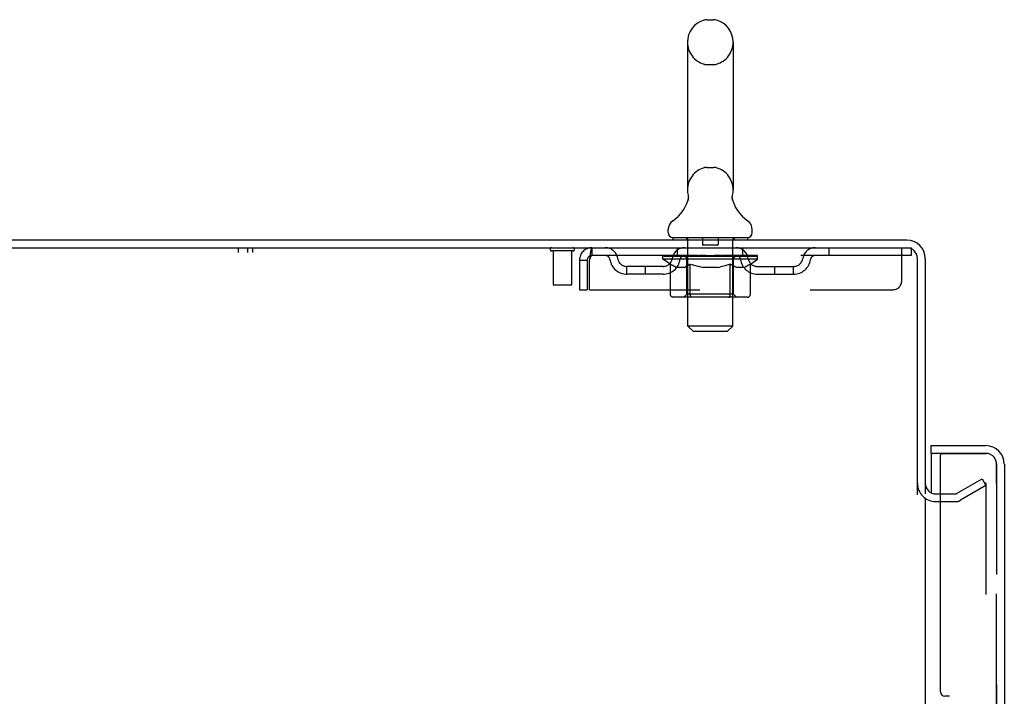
# Model space of a CAD drawing. Header units: inches. Extents: x 0 to 268, y 0 to 174.
# Tile 68 of 85: x 13 to 26, y 123 to 132. Entities that reach past the tile are written whole.
import ezdxf

# ---------------------------------------------------------------- set-up
doc = ezdxf.new("R2010")
doc.units = ezdxf.units.IN
doc.header["$LTSCALE"] = 14.749625
doc.header["$MEASUREMENT"] = 0
doc.linetypes.add('HIDDEN', pattern=[0.2, 0.1, -0.1])
doc.layers.get('0').update_dxf_attribs({"linetype": 'CONTINUOUS'})
for name, color, linetype in [('DEFAULT_2', 8, 'HIDDEN'), ('LEFTHAND_DOOR_ASSEMBLY', 7, 'CONTINUOUS'), ('RIGHTHAND_DOOR_ASSEMBLY', 7, 'CONTINUOUS'), ('WITNESSMARKS', 7, 'CONTINUOUS')]:
    doc.layers.add(name, color=color, linetype=linetype)

msp = doc.modelspace()

# ---------------------------------------------------------------- linework, layer by layer
at = {"color": 7, "linetype": 'Continuous'}
for p, q in [((22.362, 132.282), (22.449, 132.282)), ((22.1, 131.982), (22.1, 130.007)), ((22.712, 131.982), (22.712, 130.007)), ((22.106, 129.864), (22.104, 129.859)), ((22.7, 129.918), (22.701, 129.923)), ((22.7, 129.913), (22.7, 129.918)), ((22.7, 129.908), (22.7, 129.913)), ((22.7, 129.903), (22.7, 129.908)), ((22.7, 129.898), (22.7, 129.903)), ((22.7, 129.893), (22.7, 129.898)), ((22.701, 129.888), (22.7, 129.893)), ((22.701, 129.923), (22.702, 129.928)), ((22.701, 129.883), (22.701, 129.888)), ((22.702, 129.878), (22.701, 129.883)), ((22.703, 129.874), (22.702, 129.878)), ((22.703, 129.933), (22.704, 129.937)), ((22.704, 129.87), (22.703, 129.874)), ((21.843, 129.436), (21.843, 129.475)), ((22.968, 129.436), (22.968, 129.475)), ((21.906, 129.367), (21.906, 129.337)), ((22.906, 129.367), (21.906, 129.367)), ((22.906, 129.367), (22.906, 129.337))]:
    msp.add_line(p, q, dxfattribs=at)
at = {"color": 3, "linetype": 'Continuous'}
for p, q in [((7.333, 129.337), (25.034, 129.337)), ((7.371, 129.233), (25.034, 129.233)), ((25.177, 125.929), (25.177, 129.09)), ((25.281, 129.09), (25.281, 125.941)), ((25.423, 125.941), (25.485, 125.941)), ((25.281, 125.889), (25.281, 52.785))]:
    msp.add_line(p, q, dxfattribs=at)
at = {"color": 7, "linetype": 'Continuous'}
for points in [[(22.108, 129.937), (22.109, 129.933), (22.11, 129.928), (22.11, 129.923), (22.111, 129.918), (22.111, 129.913), (22.111, 129.908), (22.112, 129.903), (22.111, 129.898), (22.111, 129.893), (22.111, 129.888), (22.11, 129.883), (22.109, 129.879), (22.108, 129.874), (22.107, 129.869), (22.106, 129.864)], [(22.702, 129.928), (22.703, 129.933), (22.704, 129.937)]]:
    msp.add_lwpolyline(points, dxfattribs=at)
for centre, radius, start, end in [((22.406, 131.982), 0.306, 105.6303, 180), ((22.362, 132.138), 0.144, 90, 105.6303), ((22.449, 132.138), 0.144, 74.3697, 90), ((22.406, 131.982), 0.306, 0, 74.3697), ((22.406, 130.007), 0.306, 180, 193.2053), ((22.406, 130.007), 0.306, 346.7947, 360), ((21.608, 130.023), 0.523, 304.6624, 347.2389), ((23.204, 130.023), 0.523, 192.7611, 235.3376), ((21.987, 129.475), 0.144, 124.6624, 180), ((22.824, 129.475), 0.144, 360, 55.3376), ((21.912, 129.436), 0.069, 180, 265), ((22.899, 129.436), 0.069, 275, 360)]:
    msp.add_arc(centre, radius, start, end, dxfattribs=at)
at = {"color": 3, "linetype": 'Continuous'}
for centre, radius, start, end in [((25.034, 129.09), 0.246, 0, 90), ((25.034, 129.09), 0.142, 0, 90), ((25.423, 126.083), 0.142, 180, 270)]:
    msp.add_arc(centre, radius, start, end, dxfattribs=at)
at = {"layer": 'DEFAULT_2', "color": 8, "linetype": 'HIDDEN'}
for p, q in [((22.362, 131.682), (22.449, 131.682)), ((22.362, 130.307), (22.449, 130.307)), ((22.086, 129.367), (22.086, 129.337)), ((22.106, 128.186), (22.106, 129.337)), ((22.301, 129.357), (22.301, 129.277)), ((22.511, 129.357), (22.511, 129.277)), ((22.706, 128.186), (22.706, 129.337)), ((22.726, 129.367), (22.726, 129.337)), ((20.823, 129.233), (20.823, 129.129)), ((21.968, 129.129), (21.968, 129.233)), ((22.501, 129.267), (22.311, 129.267)), ((22.843, 129.129), (22.843, 129.233)), ((23.993, 129.233), (23.993, 129.129)), ((24.968, 128.795), (24.968, 129.233)), ((25.034, 129.233), (25.093, 129.233)), ((25.093, 129.233), (25.093, 129.129)), ((20.569, 129.19), (20.285, 129.19)), ((20.303, 129.19), (20.303, 128.743)), ((20.551, 129.19), (20.551, 128.743)), ((20.656, 129.066), (20.656, 128.67)), ((20.656, 129.066), (20.76, 129.066)), ((20.76, 129.066), (20.76, 128.67)), ((20.79, 128.67), (20.79, 129.066)), ((25.093, 129.129), (20.823, 129.129)), ((21.772, 129.082), (21.772, 129.129)), ((21.872, 129.012), (21.772, 129.082)), ((23.039, 129.082), (21.772, 129.082)), ((21.782, 129.122), (21.782, 129.129)), ((21.791, 129.119), (21.791, 129.122)), ((21.791, 129.119), (23.021, 129.119)), ((21.8, 129.119), (21.8, 129.122)), ((21.8, 129.119), (21.8, 129.122)), ((21.811, 129.122), (21.811, 129.129)), ((21.827, 129.119), (21.827, 129.122)), ((21.829, 129.119), (21.829, 129.122)), ((21.857, 129.122), (21.857, 129.129)), ((21.872, 129.119), (21.872, 129.122)), ((21.874, 129.119), (21.874, 129.122)), ((22.079, 129.122), (21.877, 129.122)), ((21.921, 129.122), (21.921, 129.129)), ((21.922, 129.119), (21.922, 129.122)), ((21.923, 129.119), (21.923, 129.122)), ((21.926, 129.119), (21.926, 129.122)), ((21.933, 129.119), (21.933, 129.122)), ((21.933, 129.119), (21.933, 129.122)), ((21.936, 129.119), (21.936, 129.122)), ((21.94, 129.119), (21.94, 129.123)), ((21.944, 129.119), (21.944, 129.122)), ((21.958, 129.119), (21.958, 129.122)), ((21.976, 129.119), (21.976, 129.122)), ((21.977, 129.119), (21.977, 129.124)), ((21.997, 129.119), (21.997, 129.122)), ((21.999, 129.122), (21.999, 129.129)), ((22.008, 129.119), (22.008, 129.122)), ((22.012, 129.119), (22.012, 129.122)), ((22.022, 129.119), (22.022, 129.122)), ((22.033, 129.119), (22.033, 129.126)), ((22.048, 129.119), (22.048, 129.122)), ((22.051, 129.119), (22.051, 129.122)), ((22.079, 129.119), (22.079, 129.122)), ((22.146, 129.122), (22.084, 129.122)), ((22.089, 129.122), (22.089, 129.129)), ((22.093, 128.61), (22.093, 129.079)), ((22.096, 129.119), (22.096, 129.122)), ((22.1, 129.119), (22.1, 129.122)), ((22.106, 129.119), (22.106, 129.127)), ((22.111, 129.119), (22.111, 129.122)), ((22.122, 129.119), (22.122, 129.122)), ((22.146, 129.119), (22.146, 129.122)), ((22.221, 129.122), (22.161, 129.122)), ((22.182, 129.119), (22.182, 129.122)), ((22.189, 129.122), (22.189, 129.129)), ((22.193, 129.119), (22.193, 129.122)), ((22.195, 129.119), (22.195, 129.128)), ((22.198, 129.119), (22.198, 129.122)), ((22.205, 129.119), (22.205, 129.122)), ((22.221, 129.119), (22.221, 129.122)), ((22.301, 129.122), (22.247, 129.122)), ((22.26, 129.119), (22.26, 129.122)), ((22.291, 129.122), (22.406, 129.129)), ((22.296, 129.122), (22.296, 129.129)), ((22.296, 129.129), (22.296, 129.129)), ((22.296, 129.122), (22.296, 129.128)), ((22.296, 129.119), (22.296, 129.122)), ((22.3, 129.119), (22.3, 129.122)), ((22.301, 129.119), (22.301, 129.122)), ((22.301, 129.119), (22.301, 129.122)), ((22.385, 129.122), (22.337, 129.122)), ((22.342, 129.119), (22.342, 129.122)), ((22.385, 129.119), (22.385, 129.122)), ((22.403, 129.122), (22.403, 129.122)), ((22.403, 129.119), (22.403, 129.122)), ((22.403, 129.119), (22.403, 129.122)), ((22.406, 129.122), (22.406, 129.129)), ((22.406, 129.129), (22.52, 129.122)), ((22.408, 129.119), (22.408, 129.122)), ((22.408, 129.119), (22.408, 129.122)), ((22.408, 129.122), (22.408, 129.122)), ((22.426, 129.119), (22.426, 129.122)), ((22.426, 129.122), (22.475, 129.122)), ((22.469, 129.119), (22.469, 129.122)), ((22.51, 129.119), (22.51, 129.122)), ((22.51, 129.119), (22.51, 129.122)), ((22.51, 129.122), (22.565, 129.122)), ((22.511, 129.119), (22.511, 129.122)), ((22.515, 129.129), (22.516, 129.129)), ((22.515, 129.122), (22.515, 129.128)), ((22.515, 129.119), (22.515, 129.122)), ((22.516, 129.122), (22.516, 129.129)), ((22.552, 129.119), (22.552, 129.122)), ((22.591, 129.119), (22.591, 129.122)), ((22.591, 129.122), (22.65, 129.122)), ((22.606, 129.119), (22.606, 129.122)), ((22.613, 129.119), (22.613, 129.122)), ((22.616, 129.119), (22.616, 129.128)), ((22.618, 129.119), (22.618, 129.122)), ((22.622, 129.122), (22.622, 129.129)), ((22.629, 129.119), (22.629, 129.122)), ((22.666, 129.119), (22.666, 129.122)), ((22.666, 129.122), (22.728, 129.122)), ((22.69, 129.119), (22.69, 129.122)), ((22.701, 129.119), (22.701, 129.122)), ((22.705, 129.119), (22.705, 129.127)), ((22.711, 129.119), (22.711, 129.122)), ((22.715, 129.119), (22.715, 129.122)), ((22.718, 128.61), (22.718, 129.079)), ((22.722, 129.122), (22.722, 129.129)), ((22.733, 129.119), (22.733, 129.122)), ((22.733, 129.122), (23.039, 129.122)), ((22.76, 129.119), (22.76, 129.122)), ((22.763, 129.119), (22.763, 129.122)), ((22.778, 129.119), (22.778, 129.126)), ((22.79, 129.119), (22.79, 129.122)), ((22.799, 129.119), (22.799, 129.122)), ((22.803, 129.119), (22.803, 129.122)), ((22.813, 129.122), (22.813, 129.129)), ((22.814, 129.119), (22.814, 129.122)), ((22.834, 129.119), (22.834, 129.124)), ((22.835, 129.119), (22.835, 129.122)), ((22.853, 129.119), (22.853, 129.122)), ((22.867, 129.119), (22.867, 129.122)), ((22.872, 129.119), (22.872, 129.123)), ((22.875, 129.119), (22.875, 129.122)), ((22.878, 129.119), (22.878, 129.122)), ((22.878, 129.119), (22.878, 129.122)), ((22.886, 129.119), (22.886, 129.122)), ((22.889, 129.119), (22.889, 129.122)), ((22.889, 129.119), (22.889, 129.122)), ((22.891, 129.122), (22.891, 129.129)), ((22.918, 129.125), (23.038, 129.126)), ((22.918, 129.122), (22.918, 129.125)), ((22.937, 129.119), (22.937, 129.122)), ((22.94, 129.119), (22.94, 129.122)), ((22.942, 129.014), (23.039, 129.082)), ((22.954, 129.122), (22.954, 129.129)), ((22.983, 129.119), (22.983, 129.122)), ((22.984, 129.119), (22.984, 129.122)), ((23.001, 129.122), (23.001, 129.129)), ((23.011, 129.119), (23.011, 129.122)), ((23.012, 129.119), (23.012, 129.122)), ((23.021, 129.119), (23.021, 129.122)), ((23.029, 129.122), (23.029, 129.129)), ((23.038, 129.122), (23.038, 129.126)), ((23.039, 129.082), (23.039, 129.122)), ((21.291, 128.878), (21.291, 128.982)), ((21.774, 128.982), (21.291, 128.982)), ((21.541, 128.878), (21.541, 128.982)), ((21.872, 128.607), (21.872, 129.012)), ((21.872, 129.012), (21.886, 129.003)), ((21.899, 128.995), (21.886, 129.003)), ((21.913, 128.987), (21.899, 128.995)), ((21.927, 128.981), (21.913, 128.987)), ((21.94, 128.975), (21.926, 128.981)), ((21.953, 128.97), (21.94, 128.975)), ((22.057, 128.97), (21.953, 128.97)), ((22.057, 128.97), (22.071, 128.975)), ((22.084, 128.981), (22.07, 128.975)), ((22.098, 128.987), (22.084, 128.981)), ((22.111, 128.995), (22.097, 128.987)), ((22.125, 129.003), (22.111, 128.995)), ((22.139, 129.013), (22.125, 129.003)), ((22.139, 128.607), (22.139, 129.013)), ((22.139, 129.013), (22.168, 129.003)), ((22.196, 128.995), (22.168, 129.003)), ((22.224, 128.987), (22.196, 128.995)), ((22.252, 128.98), (22.224, 128.987)), ((22.279, 128.975), (22.251, 128.981)), ((22.307, 128.97), (22.279, 128.975)), ((22.505, 128.97), (22.307, 128.97)), ((22.505, 128.97), (22.533, 128.975)), ((22.561, 128.981), (22.532, 128.975)), ((22.589, 128.987), (22.56, 128.981)), ((22.617, 128.995), (22.588, 128.987)), ((22.645, 129.004), (22.616, 128.995)), ((22.674, 129.014), (22.645, 129.004)), ((22.674, 128.607), (22.674, 129.014)), ((22.674, 129.014), (22.689, 129.004)), ((22.704, 128.995), (22.689, 129.004)), ((22.718, 128.987), (22.704, 128.995)), ((22.733, 128.98), (22.718, 128.987)), ((22.747, 128.975), (22.732, 128.981)), ((22.761, 128.97), (22.747, 128.975)), ((22.855, 128.97), (22.761, 128.97)), ((22.855, 128.97), (22.869, 128.975)), ((22.884, 128.981), (22.869, 128.975)), ((22.898, 128.987), (22.883, 128.981)), ((22.912, 128.995), (22.898, 128.987)), ((22.927, 129.004), (22.912, 128.995)), ((22.942, 129.014), (22.927, 129.004)), ((22.942, 128.607), (22.942, 129.014)), ((23.037, 128.982), (23.52, 128.982)), ((23.27, 128.878), (23.27, 128.982)), ((23.52, 128.878), (23.52, 128.982)), ((21.774, 128.878), (21.291, 128.878)), ((23.037, 128.878), (23.52, 128.878)), ((20.541, 128.733), (20.313, 128.733)), ((20.656, 128.67), (20.76, 128.67)), ((20.79, 128.67), (24.843, 128.67)), ((22.899, 128.57), (21.914, 128.57)), ((22.093, 128.61), (22.053, 128.57)), ((22.718, 128.61), (22.093, 128.61)), ((22.151, 128.575), (22.148, 128.577)), ((22.156, 128.571), (22.153, 128.573)), ((22.158, 128.571), (22.156, 128.571)), ((22.161, 128.57), (22.158, 128.571)), ((22.718, 128.61), (22.758, 128.57)), ((22.175, 128.117), (22.106, 128.186)), ((22.706, 128.186), (22.106, 128.186)), ((22.637, 128.117), (22.706, 128.186)), ((22.175, 128.117), (22.637, 128.117)), ((25.701, 125.945), (26.041, 126.141)), ((26.093, 126.051), (25.753, 125.855)), ((26.041, 126.141), (26.093, 126.051)), ((26.078, 126.091), (26.076, 126.091)), ((26.093, 126.071), (26.093, 52.602)), ((25.485, 125.941), (25.685, 125.941)), ((25.423, 125.837), (25.685, 125.837))]:
    msp.add_line(p, q, dxfattribs=at)
for points in [[(20.823, 129.233), (20.82, 129.232), (20.818, 129.228), (20.816, 129.223), (20.813, 129.216), (20.811, 129.207), (20.808, 129.196), (20.806, 129.184), (20.804, 129.17), (20.801, 129.155), (20.799, 129.138), (20.797, 129.121), (20.794, 129.103), (20.792, 129.084), (20.79, 129.066)], [(20.823, 129.129), (20.82, 129.128), (20.818, 129.127), (20.816, 129.125), (20.813, 129.122), (20.811, 129.119), (20.808, 129.115), (20.806, 129.11), (20.804, 129.105), (20.801, 129.099), (20.799, 129.093), (20.797, 129.086), (20.794, 129.08), (20.792, 129.073), (20.79, 129.066)], [(21.914, 128.57), (21.909, 128.571), (21.904, 128.571), (21.899, 128.573), (21.894, 128.575), (21.89, 128.577), (21.885, 128.58), (21.882, 128.584), (21.878, 128.588), (21.875, 128.592), (21.873, 128.597), (21.872, 128.602), (21.872, 128.607)], [(22.14, 128.597), (22.139, 128.602), (22.139, 128.607)], [(22.141, 128.592), (22.14, 128.597), (22.139, 128.602), (22.139, 128.607)], [(22.153, 128.573), (22.151, 128.575), (22.148, 128.577), (22.146, 128.58), (22.144, 128.584), (22.143, 128.588), (22.141, 128.592)], [(22.146, 128.58), (22.144, 128.584), (22.143, 128.588)], [(22.653, 128.57), (22.656, 128.571), (22.658, 128.571), (22.661, 128.573), (22.663, 128.575), (22.665, 128.577), (22.668, 128.58), (22.669, 128.584), (22.671, 128.588), (22.673, 128.592), (22.674, 128.597), (22.674, 128.602), (22.674, 128.607)], [(22.899, 128.57), (22.904, 128.571), (22.909, 128.571), (22.915, 128.573), (22.919, 128.575), (22.924, 128.577), (22.928, 128.58), (22.932, 128.584), (22.935, 128.588), (22.938, 128.592), (22.94, 128.597), (22.942, 128.602), (22.942, 128.607)], [(26.076, 126.091), (26.076, 126.091), (26.074, 126.091), (26.072, 126.091), (26.07, 126.09), (26.068, 126.089)], [(26.078, 126.091), (26.079, 126.091), (26.081, 126.09), (26.083, 126.089), (26.085, 126.088), (26.087, 126.087), (26.088, 126.085), (26.089, 126.084), (26.09, 126.082), (26.091, 126.08), (26.092, 126.078), (26.093, 126.076), (26.093, 126.073), (26.093, 126.071)]]:
    msp.add_lwpolyline(points, dxfattribs=at)
for centre, radius, start, end in [((22.406, 131.982), 0.306, 180, 254.3697), ((22.406, 131.982), 0.306, 285.6303, 360), ((22.362, 131.826), 0.144, 254.3697, 270), ((22.449, 131.826), 0.144, 270, 285.6303), ((22.406, 130.007), 0.306, 105.6303, 180), ((22.362, 130.163), 0.144, 90, 105.6303), ((22.449, 130.163), 0.144, 74.3697, 90), ((22.406, 130.007), 0.306, 0, 74.3697), ((21.912, 129.436), 0.069, 265, 270), ((22.076, 129.337), 0.03, 0, 90), ((22.291, 129.357), 0.01, 0, 90), ((22.521, 129.357), 0.01, 90, 180), ((22.736, 129.337), 0.03, 90, 180), ((22.899, 129.436), 0.069, 270, 275), ((20.285, 129.211), 0.0215, 90, 270), ((20.569, 129.211), 0.0215, 270, 90), ((20.823, 129.066), 0.167, 90, 180), ((21.002, 129.066), 0.167, 8.0716, 90), ((22.063, 129.066), 0.167, 90, 171.9284), ((22.311, 129.277), 0.01, 180, 270), ((22.501, 129.277), 0.01, 270, 360), ((22.748, 129.066), 0.167, 8.0716, 90), ((23.809, 129.066), 0.167, 90, 171.9284), ((20.823, 129.066), 0.063, 90, 180), ((21.002, 129.066), 0.0625, 7.9863, 90), ((21.291, 129.107), 0.229, 187.9863, 270), ((21.291, 129.107), 0.125, 188.0716, 270), ((21.774, 129.107), 0.125, 270, 351.9284), ((21.774, 129.107), 0.229, 270, 352.0137), ((22.063, 129.066), 0.0625, 90, 172.0137), ((22.053, 129.079), 0.0398, 0, 90), ((22.758, 129.079), 0.0398, 90, 180), ((22.749, 129.066), 0.0625, 7.9863, 90), ((23.037, 129.107), 0.229, 187.9863, 270), ((23.037, 129.107), 0.125, 188.0716, 270), ((23.52, 129.107), 0.125, 270, 351.9284), ((23.52, 129.107), 0.229, 270, 352.0137), ((23.809, 129.066), 0.0625, 90, 172.0137), ((20.313, 128.743), 0.01, 180, 270), ((20.541, 128.743), 0.01, 270, 360), ((24.843, 128.795), 0.125, 270, 360), ((25.423, 126.083), 0.246, 180, 270), ((25.685, 125.974), 0.033, 270, 300), ((25.685, 125.974), 0.137, 270, 300)]:
    msp.add_arc(centre, radius, start, end, dxfattribs=at)
for centre, major_axis, ratio, start_param, end_param in [((22.406, 129.129), (0.633, 0.007), 0.05963, 2.96643, 3.140963), ((21.753, 129.117), (0.198, 0), 0.060556, 0.430652, 1.470503), ((22.406, 129.129), (0.633, 0), 0.060556, -3.141593, -2.96706), ((21.753, 129.11), (0.198, 0.002), 0.05963, 1.376596, 1.469874), ((22.406, 129.129), (0.633, 0.013), 0.05688, 2.791345, 2.965878), ((21.728, 129.117), (0.198, 0.002), 0.05963, 0.25549, 1.295341), ((21.797, 129.117), (0.198, -0.002), 0.05963, 0.605815, 1.645666), ((22.406, 129.129), (0.633, -0.007), 0.05963, -2.96643, -2.791898), ((21.797, 129.11), (0.198, 0), 0.060556, 1.551758, 1.645036), ((21.728, 129.11), (0.198, 0.004), 0.05688, 1.20151, 1.294789), ((21.798, 129.112), (0.164, 0.002), 0.05963, 1.065228, 1.614276), ((21.778, 129.112), (0.164, 0.003), 0.05688, 0.890143, 1.43919), ((21.836, 129.112), (0.164, 0), 0.060556, 1.240391, 1.789438), ((22.406, 129.129), (0.633, 0.019), 0.052395, 2.616403, 2.790936), ((21.724, 129.117), (0.198, 0.004), 0.05688, 0.080405, 1.120256), ((21.859, 129.117), (0.198, -0.004), 0.05688, 0.7809, 1.820751), ((22.406, 129.129), (0.633, -0.013), 0.05688, -2.791345, -2.616812), ((21.859, 129.11), (0.198, -0.002), 0.05963, 1.72692, 1.820198), ((21.724, 129.11), (0.198, 0.006), 0.052395, 1.026568, 1.119847), ((21.777, 129.112), (0.164, 0.005), 0.052395, 0.715201, 1.264248), ((21.892, 129.112), (0.164, -0.002), 0.05963, 1.415553, 1.9646), ((22.406, 129.129), (0.633, 0.025), 0.046319, 2.441654, 2.616187), ((21.939, 129.117), (0.198, -0.006), 0.052395, 0.955842, 1.995693), ((21.741, 129.117), (0.198, 0.006), 0.052395, -0.094537, 0.945314), ((22.406, 129.129), (0.633, -0.019), 0.052395, -2.616403, -2.44187), ((21.939, 129.11), (0.198, -0.004), 0.05688, 1.902006, 1.995284), ((21.741, 129.11), (0.198, 0.008), 0.046319, 0.851819, 0.945098), ((21.796, 129.112), (0.164, 0.006), 0.046319, 0.540452, 1.089499), ((21.963, 129.112), (0.164, -0.003), 0.05688, 1.590638, 2.139686), ((22.406, 129.129), (0.633, 0.029), 0.038841, 2.267123, 2.441656), ((22.032, 129.117), (0.198, -0.008), 0.046319, 1.130591, 2.170442), ((21.779, 129.117), (0.198, 0.008), 0.046319, -0.269286, 0.770565), ((22.406, 129.129), (0.633, -0.025), 0.046319, -2.441654, -2.267121), ((22.032, 129.11), (0.198, -0.006), 0.052395, 2.076947, 2.170226), ((21.779, 129.11), (0.198, 0.009), 0.038841, 0.677289, 0.770567), ((21.833, 129.112), (0.164, 0.008), 0.038841, 0.365921, 0.914969), ((22.047, 129.112), (0.164, -0.005), 0.052395, 1.76558, 2.314627), ((22.406, 129.129), (0.633, 0.033), 0.030195, 2.09281, 2.267343), ((22.137, 129.117), (0.198, -0.009), 0.038841, 1.305122, 2.344973), ((21.835, 129.117), (0.198, 0.009), 0.038841, -0.443817, 0.596034), ((22.406, 129.129), (0.633, -0.029), 0.038841, -2.267123, -2.092591), ((22.137, 129.11), (0.198, -0.008), 0.046319, 2.251696, 2.344975), ((21.835, 129.11), (0.198, 0.01), 0.030195, 0.502975, 0.596254), ((21.887, 129.112), (0.164, 0.009), 0.030195, 0.191608, 0.740655), ((22.143, 129.112), (0.164, -0.006), 0.046319, 1.940329, 2.489376), ((21.908, 129.117), (0.198, 0.01), 0.030195, -0.61813, 0.421721), ((22.406, 129.129), (0.633, 0.036), 0.020645, 1.918687, 2.09322), ((22.25, 129.117), (0.198, -0.01), 0.030195, 1.479435, 2.519286), ((22.406, 129.129), (0.633, -0.033), 0.030195, -2.09281, -1.918277), ((22.25, 129.11), (0.198, -0.009), 0.038841, 2.426227, 2.519505), ((21.908, 129.11), (0.198, 0.011), 0.020645, 0.328852, 0.422131), ((21.957, 129.112), (0.164, 0.009), 0.020645, 0.017485, 0.566532), ((22.246, 129.112), (0.164, -0.008), 0.038841, 2.11486, 2.663907), ((21.997, 129.117), (0.198, 0.011), 0.020645, -0.792253, 0.247598), ((22.406, 129.129), (0.633, 0.038), 0.010478, 1.744704, 1.919237), ((22.367, 129.117), (0.198, -0.011), 0.020645, 1.653558, 2.693409), ((22.406, 129.129), (0.633, -0.036), 0.020645, -1.918687, -1.744154), ((22.367, 129.11), (0.198, -0.01), 0.030195, 2.60054, 2.693819), ((21.997, 129.11), (0.198, 0.012), 0.010478, 0.154869, 0.248148), ((22.041, 129.112), (0.164, 0.01), 0.010478, 6.126688, 6.675735), ((22.355, 129.112), (0.164, -0.009), 0.030195, 2.289173, 2.83822), ((22.098, 129.117), (0.198, 0.012), 0.010478, -0.966236, -0.000846), ((22.486, 129.117), (0.198, -0.012), 0.010478, 1.827541, 2.867392), ((22.406, 129.129), (0.633, -0.038), 0.010478, -1.744704, -1.570171), ((22.486, 129.11), (0.198, -0.011), 0.020645, 2.774664, 2.867942), ((22.464, 129.112), (0.164, -0.009), 0.020645, 2.463296, 3.012344), ((22.325, 129.117), (0.198, 0.012), 0.010478, 0.274201, 1.314052), ((22.239, 129.112), (0.164, 0.01), 0.010478, -0.000483, 0.504314), ((22.208, 129.11), (0.198, 0.012), 0.010478, 0.099668, 0.192946), ((22.406, 129.129), (0.633, 0.038), 0.010478, -1.571421, -1.396888), ((22.603, 129.11), (0.198, -0.012), 0.010478, 2.948646, 3.041925), ((22.572, 129.112), (0.164, -0.01), 0.010478, 2.637279, 3.142076), ((22.444, 129.117), (0.198, 0.011), 0.020645, 0.448184, 1.488034), ((22.347, 129.112), (0.164, 0.009), 0.020645, 0.129249, 0.678296), ((22.325, 129.11), (0.198, 0.011), 0.020645, 0.273651, 0.366929), ((22.713, 129.117), (0.198, -0.012), 0.010478, -3.140747, -2.175357), ((22.406, 129.129), (0.633, 0.036), 0.020645, -1.397439, -1.222906), ((22.406, 129.129), (0.633, -0.038), 0.010478, 1.222355, 1.396888), ((22.561, 129.117), (0.198, 0.01), 0.030195, 0.622307, 1.662158), ((22.457, 129.112), (0.164, 0.009), 0.030195, 0.303372, 0.852419), ((22.77, 129.112), (0.164, -0.01), 0.010478, 2.749043, 3.29809), ((22.814, 129.117), (0.198, -0.011), 0.020645, 2.893995, 3.933846), ((22.444, 129.11), (0.198, 0.01), 0.030195, 0.447774, 0.541052), ((22.814, 129.11), (0.198, -0.012), 0.010478, 2.893445, 2.986723), ((22.406, 129.129), (0.633, 0.033), 0.030195, -1.223315, -1.048783), ((22.406, 129.129), (0.633, -0.036), 0.020645, 1.048373, 1.222906), ((22.674, 129.117), (0.198, 0.009), 0.038841, 0.79662, 1.836471), ((22.565, 129.112), (0.164, 0.008), 0.038841, 0.477686, 1.026733), ((22.854, 129.112), (0.164, -0.009), 0.020645, 2.57506, 3.124108), ((22.903, 129.117), (0.198, -0.01), 0.030195, 2.719872, 3.759723), ((22.779, 129.117), (0.198, 0.008), 0.046319, 0.971151, 2.011002), ((22.561, 129.11), (0.198, 0.009), 0.038841, 0.622087, 0.715366), ((22.903, 129.11), (0.198, -0.011), 0.020645, 2.719462, 2.812741), ((22.406, 129.129), (0.633, 0.029), 0.038841, -1.049002, -0.874469), ((22.406, 129.129), (0.633, -0.033), 0.030195, 0.87425, 1.048783), ((22.668, 129.112), (0.164, 0.006), 0.046319, 0.652216, 1.201263), ((22.873, 129.117), (0.198, 0.006), 0.052395, 1.1459, 2.185751), ((22.924, 129.112), (0.164, -0.009), 0.030195, 2.400937, 2.949985), ((22.976, 129.117), (0.198, -0.009), 0.038841, 2.545558, 3.585409), ((22.764, 129.112), (0.164, 0.005), 0.052395, 0.826965, 1.376012), ((22.674, 129.11), (0.198, 0.008), 0.046319, 0.796618, 0.889896), ((22.976, 129.11), (0.198, -0.01), 0.030195, 2.545339, 2.638617), ((22.952, 129.117), (0.198, 0.004), 0.05688, 1.320842, 2.360692), ((22.406, 129.129), (0.633, 0.025), 0.046319, -0.874471, -0.699939), ((22.406, 129.129), (0.633, -0.029), 0.038841, 0.699936, 0.874469), ((23.033, 129.117), (0.198, -0.008), 0.046319, 2.371028, 3.410879), ((22.978, 129.112), (0.164, -0.008), 0.038841, 2.226624, 2.775671), ((23.015, 129.117), (0.198, 0.002), 0.05963, 1.495927, 2.535778), ((22.849, 129.112), (0.164, 0.003), 0.05688, 1.001907, 1.550954), ((23.07, 129.117), (0.198, -0.006), 0.052395, 2.196279, 3.23613), ((23.015, 129.112), (0.164, -0.006), 0.046319, 2.052093, 2.601141), ((22.779, 129.11), (0.198, 0.006), 0.052395, 0.971367, 1.064645), ((23.033, 129.11), (0.198, -0.009), 0.038841, 2.371026, 2.464304), ((23.059, 129.117), (0.198, 0), 0.060556, 2.364024, 2.71094), ((23.087, 129.117), (0.198, -0.004), 0.05688, 2.021337, 3.061188), ((22.406, 129.129), (0.633, 0.019), 0.052395, -0.699723, -0.52519), ((22.406, 129.129), (0.633, -0.025), 0.046319, 0.525406, 0.699939), ((23.083, 129.117), (0.198, -0.002), 0.05963, 1.846251, 2.886102), ((22.92, 129.112), (0.164, 0.002), 0.05963, 1.176993, 1.72604), ((23.034, 129.112), (0.164, -0.005), 0.052395, 1.877344, 2.426392), ((22.975, 129.112), (0.164, 0), 0.060556, 1.352155, 1.901202), ((23.033, 129.112), (0.164, -0.003), 0.05688, 1.702402, 2.25145), ((23.013, 129.112), (0.164, -0.002), 0.05963, 1.527317, 2.076364), ((22.873, 129.11), (0.198, 0.004), 0.05688, 1.146309, 1.239587), ((23.07, 129.11), (0.198, -0.008), 0.046319, 2.196495, 2.289773), ((22.406, 129.129), (0.633, 0.013), 0.05688, -0.524781, -0.350248), ((22.406, 129.129), (0.633, -0.019), 0.052395, 0.350657, 0.52519), ((23.059, 129.11), (0.198, -0.002), 0.05963, 1.764997, 1.971333), ((22.952, 129.11), (0.198, 0.002), 0.05963, 1.321394, 1.414673), ((23.087, 129.11), (0.198, -0.006), 0.052395, 2.021746, 2.115024), ((22.406, 129.129), (0.633, 0.007), 0.05963, -0.349695, -0.175162), ((22.406, 129.129), (0.633, -0.013), 0.05688, 0.175715, 0.350248), ((23.015, 129.11), (0.198, 0), 0.060556, 1.496556, 1.589835), ((23.083, 129.11), (0.198, -0.004), 0.05688, 1.846804, 1.940083), ((22.406, 129.129), (0.633, -0.007), 0.05963, 6.27665, 6.458348), ((22.406, 129.129), (0.633, 0), 0.060556, -0.174533, -0.058352)]:
    msp.add_ellipse(centre, major_axis=major_axis, ratio=ratio, start_param=start_param, end_param=end_param, dxfattribs=at)
at = {"layer": 'LEFTHAND_DOOR_ASSEMBLY', "color": 7, "linetype": 'Continuous'}
for p, q in [((25.36, 126.483), (25.36, 126.587)), ((25.505, 126.483), (25.36, 126.483)), ((25.36, 126.463), (25.36, 125.956))]:
    msp.add_line(p, q, dxfattribs=at)
at = {"layer": 'LEFTHAND_DOOR_ASSEMBLY', "color": 3, "linetype": 'Continuous'}
for p, q in [((25.36, 126.587), (26.092, 126.587)), ((25.485, 123.294), (25.485, 126.463)), ((26.339, 126.34), (26.339, 122.087)), ((25.605, 123.234), (25.545, 123.234))]:
    msp.add_line(p, q, dxfattribs=at)
at = {"layer": 'LEFTHAND_DOOR_ASSEMBLY', "color": 8, "linetype": 'HIDDEN'}
for p, q in [((25.505, 126.483), (26.092, 126.483)), ((26.235, 52.333), (26.235, 126.34))]:
    msp.add_line(p, q, dxfattribs=at)
at = {"layer": 'LEFTHAND_DOOR_ASSEMBLY', "color": 3, "linetype": 'Continuous'}
for centre, radius, start, end in [((26.092, 126.34), 0.246, 0, 90), ((25.505, 126.463), 0.02, 90, 180), ((25.545, 123.294), 0.06, 180, 270)]:
    msp.add_arc(centre, radius, start, end, dxfattribs=at)
at = {"layer": 'LEFTHAND_DOOR_ASSEMBLY', "color": 7, "linetype": 'Continuous'}
msp.add_arc((25.38, 126.463), 0.02, 90, 180, dxfattribs=at)
at = {"layer": 'LEFTHAND_DOOR_ASSEMBLY', "color": 8, "linetype": 'HIDDEN'}
msp.add_arc((26.092, 126.34), 0.142, 0, 90, dxfattribs=at)
at = {"layer": 'RIGHTHAND_DOOR_ASSEMBLY', "color": 8, "linetype": 'HIDDEN'}
for p, q in [((26.092, 126.483), (25.38, 126.483)), ((26.235, 126.34), (26.235, 52.333))]:
    msp.add_line(p, q, dxfattribs=at)
msp.add_arc((26.092, 126.34), 0.142, 0, 90, dxfattribs=at)
at = {"layer": 'WITNESSMARKS', "color": 40, "linetype": 'Continuous'}
for p, q in [((16.093, 129.233), (16.093, 129.17)), ((16.218, 129.233), (16.218, 129.17)), ((16.281, 129.233), (16.281, 129.17))]:
    msp.add_line(p, q, dxfattribs=at)

doc.saveas('drawing.dxf')
